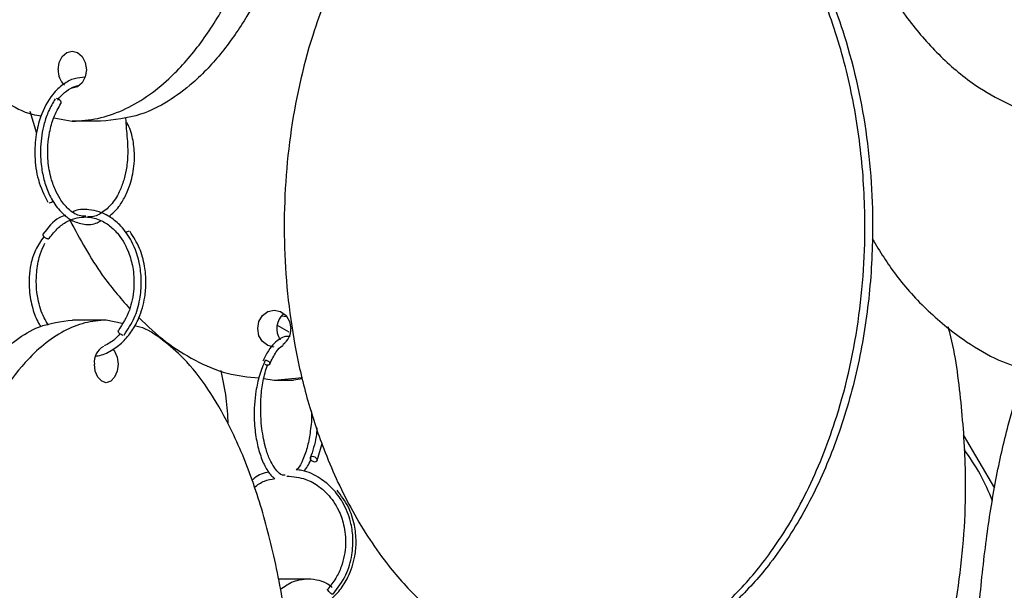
# Model space of a CAD drawing. Header units: millimetres. Extents: x 331 to 1634, y 417 to 1709.
# Tile 26 of 142: x 478 to 545, y 814 to 853. Entities that reach past the tile are written whole.
import ezdxf

# ---------------------------------------------------------------- set-up
doc = ezdxf.new("R2010")
doc.units = ezdxf.units.MM

msp = doc.modelspace()

# ---------------------------------------------------------------- linework, layer by layer
at = {"color": 7, "linetype": 'Continuous', "lineweight": 25}
for p, q in [((478.817, 846.77), (479.27, 845.259)), ((480.432, 846.298), (481.691, 846.078)), ((483.62, 846.078), (481.691, 846.078)), ((483.998, 832.578), (481.699, 832.578)), ((485.08, 832.352), (483.998, 832.578)), ((495.893, 832.86), (496.24, 832.813)), ((496.398, 831.76), (495.612, 832.209)), ((494.681, 828.604), (495.398, 828.498)), ((495.398, 828.498), (497.302, 828.68)), ((495.398, 828.498), (496.7, 828.498)), ((497.323, 828.59), (496.7, 828.498)), ((542.126, 824.784), (544.261, 821.159)), ((498.3, 823.042), (498.638, 824.191)), ((497.671, 814.998), (495.652, 814.998))]:
    msp.add_line(p, q, dxfattribs=at)
at = {"color": 7, "linetype": 'Continuous', "lineweight": 25, "flags": 128}
for points in [[(480.734, 849.578), (480.807, 850.056), (481.014, 850.462), (481.325, 850.733), (481.691, 850.828), (482.058, 850.733), (482.369, 850.462), (482.576, 850.056), (482.649, 849.578), (482.576, 849.099), (482.369, 848.694), (482.058, 848.423), (481.691, 848.328), (481.62, 848.331)], [(480.921, 847.283), (480.941, 847.309), (480.945, 847.366), (480.916, 847.434), (480.858, 847.501), (480.78, 847.559), (480.694, 847.599), (480.613, 847.613)], [(495.398, 830.748), (494.968, 830.843), (494.602, 831.114), (494.358, 831.519), (494.272, 831.998), (494.358, 832.476), (494.602, 832.882), (494.968, 833.153), (495.398, 833.248), (495.829, 833.153), (496.195, 832.882), (496.439, 832.476), (496.525, 831.998), (496.525, 831.998)], [(485.155, 831.542), (485.084, 831.557), (485.003, 831.596), (484.925, 831.654), (484.861, 831.722), (484.822, 831.789), (484.812, 831.846), (484.822, 831.872)], [(484.45, 830.611), (484.566, 830.462), (484.74, 830.056), (484.801, 829.578), (484.74, 829.099), (484.566, 828.694), (484.305, 828.423), (483.998, 828.328), (483.69, 828.423), (483.429, 828.694), (483.255, 829.099), (483.194, 829.578)], [(498.146, 822.962), (498.227, 822.977), (498.284, 823.016), (498.308, 823.074), (498.296, 823.142), (498.25, 823.209), (498.176, 823.266), (498.086, 823.303), (497.993, 823.316), (497.912, 823.301), (497.855, 823.262), (497.831, 823.204), (497.843, 823.136), (497.89, 823.069), (497.964, 823.012), (498.054, 822.975), (498.146, 822.962)], [(499.364, 813.962), (499.311, 813.977), (499.243, 814.016), (499.168, 814.074), (499.099, 814.142), (499.046, 814.209), (499.017, 814.266), (499.017, 814.303), (499.022, 814.309)]]:
    msp.add_lwpolyline(points, dxfattribs=at)
at = {"color": 7, "linetype": 'Continuous', "lineweight": 25}
for centre, radius, start, end in [((482.092, 849.527), 1.359, 177.85227, 226.57861), ((480.111, 840.942), 0.401, 273.34206, 318.19634), ((485.604, 838.198), 0.418, 96.41296, 134.22661), ((496.9, 831.995), 1.33, 129.73448, 214.62026), ((495.248, 831.973), 1.276, 305.28381, 1.10432), ((484.402, 829.73), 1.218, 119.31011, 187.18596)]:
    msp.add_arc(centre, radius, start, end, dxfattribs=at)
for points, knots in [([(479.731, 905.808), (479.237, 905.664), (478.168, 905.353), (476.624, 904.443), (474.851, 903.024), (473.038, 900.966), (471.036, 897.846), (469.238, 893.863), (467.608, 888.467), (466.538, 882.149), (466.27, 875.808), (466.594, 870.248), (467.275, 865.52), (468.354, 861.038), (469.823, 856.882), (471.532, 853.454), (473.425, 850.706), (475.245, 848.749), (477.125, 847.401), (478.532, 846.595), (479.386, 846.474), (479.591, 846.445)], [0, 0, 0, 0, 0.026766, 0.057955, 0.089167, 0.136789, 0.184488, 0.253889, 0.323402, 0.419263, 0.515196, 0.580117, 0.64522, 0.710065, 0.77034, 0.830539, 0.875296, 0.919989, 0.954568, 0.989112, 1, 1, 1, 1]), ([(481.691, 846.078), (482.273, 846.117), (483.438, 846.194), (485.142, 846.788), (486.76, 847.705), (488.532, 849.134), (490.345, 851.189), (492.347, 854.31), (494.145, 858.292), (495.775, 863.689), (496.845, 870.007), (497.112, 876.348), (496.789, 881.907), (496.108, 886.635), (495.029, 891.117), (493.56, 895.274), (491.851, 898.701), (489.959, 901.452), (488.136, 903.397), (486.262, 904.779), (484.175, 905.829), (482.606, 905.986), (481.691, 906.078)], [0, 0, 0, 0, 0.028732, 0.057477, 0.086562, 0.11567, 0.160081, 0.204563, 0.269285, 0.33411, 0.423508, 0.512972, 0.573515, 0.634229, 0.694701, 0.750912, 0.807051, 0.84879, 0.89047, 0.922717, 0.954932, 1, 1, 1, 1]), ([(483.62, 906.078), (484.194, 906.041), (485.358, 905.966), (487.056, 905.373), (488.683, 904.456), (490.445, 903.034), (492.266, 900.98), (494.258, 897.875), (496.065, 893.883), (497.691, 888.518), (498.769, 882.181), (499.076, 875.076), (498.611, 869.101), (497.782, 864.42), (496.839, 860.708), (495.494, 856.896), (493.793, 853.478), (491.895, 850.712), (490.08, 848.773), (488.199, 847.379), (486.112, 846.329), (484.534, 846.17), (483.62, 846.078)], [0, 0, 0, 0, 0.028337, 0.057482, 0.086271, 0.115678, 0.159507, 0.204576, 0.268467, 0.334125, 0.422295, 0.512989, 0.602477, 0.648589, 0.69469, 0.750296, 0.807042, 0.848267, 0.890464, 0.922281, 0.954931, 1, 1, 1, 1]), ([(549.053, 905.953), (548.795, 905.935), (547.824, 905.866), (546.181, 905.356), (544.194, 904.453), (542.021, 903.02), (539.796, 900.967), (537.341, 897.845), (535.135, 893.863), (533.135, 888.466), (531.823, 882.149), (531.495, 875.808), (531.891, 870.248), (532.727, 865.52), (534.051, 861.038), (535.853, 856.882), (537.949, 853.454), (540.271, 850.705), (542.505, 848.755), (544.807, 847.386), (546.922, 846.474), (548.378, 846.336), (549.034, 846.274)], [0, 0, 0, 0, 0.010827, 0.040675, 0.070877, 0.101101, 0.147218, 0.193408, 0.260613, 0.327927, 0.420756, 0.513654, 0.576522, 0.639566, 0.702359, 0.760728, 0.819022, 0.862364, 0.905643, 0.939128, 0.97258, 1, 1, 1, 1]), ([(515.35, 868.914), (514.753, 868.882), (513.397, 868.81), (511.351, 868.242), (509.259, 867.328), (506.995, 865.905), (504.654, 863.852), (502.093, 860.747), (499.769, 856.755), (497.679, 851.39), (496.294, 845.053), (495.898, 837.948), (496.496, 831.973), (497.563, 827.292), (498.774, 823.58), (500.504, 819.768), (502.691, 816.35), (505.13, 813.584), (507.464, 811.645), (509.882, 810.251), (512.565, 809.201), (514.593, 809.042), (515.769, 808.95)], [0, 0, 0, 0, 0.0230716, 0.0523752, 0.0813199, 0.1108863, 0.1549527, 0.200266, 0.2645036, 0.3305169, 0.4191647, 0.51035, 0.6003234, 0.6466853, 0.6930361, 0.7489427, 0.805997, 0.8474447, 0.8898707, 0.92186, 0.954687, 1, 1, 1, 1]), ([(515.769, 808.95), (516.517, 808.988), (518.014, 809.066), (520.204, 809.66), (522.285, 810.577), (524.563, 812.006), (526.894, 814.06), (529.467, 817.182), (531.779, 821.164), (533.875, 826.561), (535.25, 832.878), (535.594, 839.22), (535.178, 844.779), (534.303, 849.507), (532.915, 853.989), (531.027, 858.146), (528.83, 861.573), (526.397, 864.324), (524.054, 866.269), (521.645, 867.651), (518.962, 868.701), (516.945, 868.858), (515.769, 868.95)], [0, 0, 0, 0, 0.028732, 0.057477, 0.086562, 0.11567, 0.160081, 0.204563, 0.269285, 0.33411, 0.423508, 0.512972, 0.573515, 0.634229, 0.694701, 0.750912, 0.807051, 0.84879, 0.89047, 0.922717, 0.954932, 1, 1, 1, 1]), ([(516.29, 868.95), (517.038, 868.911), (518.535, 868.833), (520.725, 868.239), (522.806, 867.322), (525.084, 865.893), (527.415, 863.839), (529.988, 860.717), (532.3, 856.735), (534.396, 851.338), (535.771, 845.021), (536.115, 838.68), (535.699, 833.12), (534.824, 828.392), (533.436, 823.91), (531.548, 819.754), (529.351, 816.326), (526.918, 813.577), (524.576, 811.625), (522.162, 810.263), (520.13, 809.402), (518.797, 809.271), (518.302, 809.223)], [0, 0, 0, 0, 0.0295, 0.059012, 0.088875, 0.118759, 0.164357, 0.210028, 0.276478, 0.343035, 0.43482, 0.526674, 0.588835, 0.65117, 0.713257, 0.77097, 0.828609, 0.871463, 0.914256, 0.947365, 0.98044, 1, 1, 1, 1]), ([(482.557, 849.061), (482.318, 849.046), (481.811, 849.015), (481.052, 848.611), (480.211, 847.808), (479.569, 846.602), (479.197, 845.121), (479.111, 843.649), (479.333, 841.992), (479.793, 841.072), (480.036, 840.587)], [0, 0, 0, 0, 0.0892951, 0.1893605, 0.2981723, 0.4655696, 0.5744744, 0.6998544, 0.8416844, 1, 1, 1, 1]), ([(480.718, 847.512), (480.735, 847.541), (480.9, 847.817), (481.3, 848.135), (481.765, 848.439), (482.062, 848.498), (482.163, 848.518)], [0, 0, 0, 0, 0.046885, 0.439619, 0.809005, 1, 1, 1, 1]), ([(480.529, 847.588), (480.374, 847.323), (480.077, 846.818), (479.704, 845.725), (479.502, 844.43), (479.559, 843.081), (479.786, 841.98), (480.162, 840.977), (480.736, 840.071), (481.505, 839.38), (482.385, 839.059), (483.12, 839.035), (483.519, 839.257), (483.636, 839.322)], [0, 0, 0, 0, 0.080303, 0.153548, 0.278572, 0.379821, 0.460957, 0.543985, 0.645131, 0.749326, 0.852075, 0.956684, 1, 1, 1, 1]), ([(482.624, 839.625), (482.47, 839.632), (482.052, 839.65), (481.437, 840.07), (480.893, 840.715), (480.493, 841.473), (480.183, 842.388), (479.978, 843.709), (480.073, 845.123), (480.422, 846.394), (480.75, 846.978), (480.924, 847.285)], [0, 0, 0, 0, 0.073366, 0.200163, 0.311497, 0.393393, 0.487463, 0.610396, 0.780263, 0.884043, 1, 1, 1, 1]), ([(485.309, 846.29), (485.323, 846.057), (485.366, 845.363), (485.489, 844.267), (485.422, 843.085), (485.227, 842.158), (484.915, 841.282), (484.408, 840.425), (483.705, 839.821), (483.13, 839.551), (482.816, 839.6), (482.757, 839.609)], [0, 0, 0, 0, 0.079372, 0.236008, 0.360157, 0.453369, 0.548069, 0.685952, 0.831615, 0.968544, 1, 1, 1, 1]), ([(484.181, 839.601), (484.414, 839.81), (484.828, 840.181), (485.307, 840.979), (485.697, 841.944), (485.92, 843.029), (485.921, 844.154), (485.786, 845.013), (485.581, 845.644), (485.439, 845.895), (485.39, 845.982)], [0, 0, 0, 0, 0.162566, 0.287906, 0.428536, 0.615518, 0.737417, 0.879556, 0.958347, 1, 1, 1, 1]), ([(481.229, 839.705), (481.083, 839.649), (480.492, 839.423), (480.045, 838.845), (479.708, 838.409)], [0, 0, 0, 0, 0.245867, 1, 1, 1, 1]), ([(485.216, 831.564), (485.463, 831.939), (485.937, 832.658), (486.302, 833.939), (486.409, 835.154), (486.282, 836.524), (485.831, 837.859), (485.077, 838.929), (484.309, 839.578), (483.559, 839.946), (482.755, 840.094), (482.142, 840.118), (481.8, 839.959), (481.751, 839.935)], [0, 0, 0, 0, 0.114232, 0.218864, 0.313951, 0.399507, 0.541563, 0.650453, 0.736981, 0.819337, 0.89004, 0.984101, 1, 1, 1, 1]), ([(480.121, 838.127), (480.326, 838.387), (480.712, 838.879), (481.56, 839.432), (482.525, 839.656), (483.487, 839.452), (484.23, 839.02), (484.969, 838.29), (485.541, 837.253), (485.866, 835.955), (485.91, 834.64), (485.625, 833.146), (485.101, 832.314), (484.823, 831.874)], [0, 0, 0, 0, 0.0801275, 0.1512045, 0.2662831, 0.3530665, 0.4260952, 0.495865, 0.611218, 0.6888499, 0.7795688, 0.883304, 1, 1, 1, 1]), ([(481.542, 839.332), (482.224, 838.059), (483.381, 835.903), (484.944, 834.096), (485.585, 833.355)], [0, 0, 0, 0, 0.590121, 1, 1, 1, 1]), ([(479.773, 838.436), (479.758, 838.434), (479.726, 838.43), (479.701, 838.405), (479.696, 838.366), (479.712, 838.319), (479.74, 838.275), (479.766, 838.25), (479.774, 838.243)], [0, 0, 0, 0, 0.166789, 0.377756, 0.544533, 0.728451, 0.922311, 1, 1, 1, 1]), ([(483.295, 830.15), (483.345, 830.153), (483.707, 830.176), (484.345, 830.483), (485.128, 831.055), (485.761, 831.821), (486.304, 832.83), (486.625, 833.958), (486.721, 835.167), (486.624, 836.299), (486.29, 837.527), (485.847, 838.227), (485.613, 838.596)], [0, 0, 0, 0, 0.017367, 0.124474, 0.229288, 0.327552, 0.422854, 0.559827, 0.649183, 0.75233, 0.869262, 1, 1, 1, 1]), ([(479.769, 838.245), (479.565, 837.954), (479.177, 837.398), (478.789, 836.159), (478.704, 834.761), (478.976, 833.405), (479.266, 832.568), (479.512, 832.208), (479.563, 832.133)], [0, 0, 0, 0, 0.17691, 0.337135, 0.600788, 0.788734, 0.955792, 1, 1, 1, 1]), ([(480.075, 832.24), (479.971, 832.403), (479.643, 832.921), (479.371, 833.844), (479.232, 834.94), (479.276, 835.998), (479.46, 837.009), (479.733, 837.57), (479.841, 837.793)], [0, 0, 0, 0, 0.106201, 0.336904, 0.488402, 0.664684, 0.866959, 1, 1, 1, 1]), ([(535.965, 838.083), (536.478, 837.25), (537.561, 835.487), (539.73, 833.135), (542.093, 831.205), (544.382, 829.854), (545.832, 829.372), (546.483, 829.156)], [0, 0, 0, 0, 0.207558, 0.439017, 0.675939, 0.854579, 1, 1, 1, 1]), ([(481.699, 772.578), (481.211, 772.617), (480.234, 772.694), (478.804, 773.288), (477.447, 774.205), (475.96, 775.634), (474.438, 777.689), (472.759, 780.81), (471.25, 784.792), (469.882, 790.189), (468.984, 796.507), (468.76, 802.848), (469.031, 808.407), (469.602, 813.135), (470.508, 817.617), (471.741, 821.774), (473.175, 825.201), (474.762, 827.952), (476.292, 829.897), (477.864, 831.279), (479.616, 832.329), (480.932, 832.486), (481.699, 832.578)], [0, 0, 0, 0, 0.028732, 0.057477, 0.086562, 0.11567, 0.160081, 0.204563, 0.269285, 0.33411, 0.423508, 0.512972, 0.573515, 0.634229, 0.694701, 0.750912, 0.807051, 0.84879, 0.89047, 0.922717, 0.954932, 1, 1, 1, 1]), ([(483.998, 832.578), (483.509, 832.539), (482.532, 832.461), (481.103, 831.868), (479.745, 830.95), (478.258, 829.521), (476.736, 827.467), (475.057, 824.345), (473.548, 820.363), (472.18, 814.966), (471.282, 808.649), (471.058, 802.308), (471.329, 796.748), (471.9, 792.02), (472.806, 787.538), (474.039, 783.382), (475.473, 779.955), (477.061, 777.204), (478.59, 775.258), (480.163, 773.876), (481.914, 772.827), (483.23, 772.669), (483.998, 772.578)], [0, 0, 0, 0, 0.028732, 0.057477, 0.086562, 0.11567, 0.160081, 0.204563, 0.269285, 0.33411, 0.423508, 0.512972, 0.573515, 0.634229, 0.694701, 0.750912, 0.807051, 0.84879, 0.89047, 0.922717, 0.954932, 1, 1, 1, 1]), ([(486.218, 832.748), (486.811, 832.176), (487.977, 831.05), (490.018, 829.811), (492.133, 828.863), (493.635, 828.721), (494.359, 828.652)], [0, 0, 0, 0, 0.25764, 0.506655, 0.762192, 1, 1, 1, 1]), ([(549.618, 772.578), (549.358, 772.617), (548.838, 772.694), (548.077, 773.288), (547.355, 774.205), (546.564, 775.634), (545.754, 777.689), (544.86, 780.81), (544.057, 784.792), (543.33, 790.189), (542.852, 796.507), (542.733, 802.848), (542.877, 808.407), (543.181, 813.135), (543.663, 817.617), (544.319, 821.774), (545.082, 825.201), (545.927, 827.952), (546.74, 829.897), (547.577, 831.279), (548.509, 832.329), (549.209, 832.486), (549.618, 832.578)], [0, 0, 0, 0, 0.028732, 0.057477, 0.086562, 0.11567, 0.160081, 0.204563, 0.269285, 0.33411, 0.423508, 0.512972, 0.573515, 0.634229, 0.694701, 0.750912, 0.807051, 0.84879, 0.89047, 0.922717, 0.954932, 1, 1, 1, 1]), ([(484.926, 831.654), (484.817, 831.527), (484.505, 831.164), (484.117, 830.962), (483.865, 830.831)], [0, 0, 0, 0, 0.350025, 1, 1, 1, 1]), ([(486.188, 773.065), (486.418, 773.148), (487.13, 773.405), (488.248, 774.219), (489.738, 775.629), (491.259, 777.69), (492.939, 780.809), (494.447, 784.792), (495.815, 790.189), (496.713, 796.507), (496.937, 802.848), (496.666, 808.407), (496.095, 813.135), (495.189, 817.617), (493.956, 821.773), (492.523, 825.202), (490.934, 827.949), (489.407, 829.908), (487.828, 831.25), (486.7, 832.038), (486.037, 832.157), (485.918, 832.178)], [0, 0, 0, 0, 0.015138, 0.046808, 0.078502, 0.12686, 0.175296, 0.245769, 0.316356, 0.413698, 0.511113, 0.577037, 0.643146, 0.708992, 0.770199, 0.831328, 0.876776, 0.92216, 0.957273, 0.992351, 1, 1, 1, 1]), ([(525.948, 791.634), (526.072, 791.644), (526.878, 791.711), (528.331, 792.2), (530.236, 793.097), (532.32, 794.532), (534.453, 796.584), (536.807, 799.706), (538.922, 803.688), (540.84, 809.085), (542.093, 815.401), (542.427, 821.749), (541.994, 827.291), (541.575, 830.52), (541.127, 832.082), (541.117, 832.116)], [0, 0, 0, 0, 0.008521, 0.055485, 0.103006, 0.150562, 0.223123, 0.295801, 0.401545, 0.507459, 0.65352, 0.79969, 0.898608, 0.997804, 1, 1, 1, 1]), ([(496.476, 831.456), (496.37, 831.465), (496.003, 831.496), (495.493, 831.134), (494.974, 830.518), (494.746, 830.036), (494.627, 829.785)], [0, 0, 0, 0, 0.154589, 0.535903, 0.75831, 1, 1, 1, 1]), ([(495.087, 829.591), (495.231, 829.882), (495.49, 830.405), (495.816, 830.79), (495.976, 830.837), (495.994, 830.842)], [0, 0, 0, 0, 0.5281835, 0.9473315, 1, 1, 1, 1]), ([(494.787, 829.855), (494.647, 829.519), (494.383, 828.884), (494.088, 827.534), (493.988, 826.078), (494.126, 824.667), (494.378, 823.557), (494.729, 822.683), (495.093, 822.097), (495.35, 821.891), (495.443, 821.817)], [0, 0, 0, 0, 0.130731, 0.24718, 0.435714, 0.570561, 0.693712, 0.82, 0.935201, 1, 1, 1, 1]), ([(495.085, 829.588), (495.085, 829.587), (495.082, 829.572), (495.054, 829.547), (495.004, 829.524), (494.938, 829.518), (494.866, 829.525), (494.815, 829.545), (494.787, 829.555)], [0, 0, 0, 0, 0.013985, 0.192285, 0.41783, 0.596143, 0.774456, 1, 1, 1, 1]), ([(492.272, 825.526), (492.242, 826.115), (492.182, 827.335), (491.92, 828.528), (491.785, 829.145)], [0, 0, 0, 0, 0.483223, 1, 1, 1, 1]), ([(496.145, 822.039), (496.08, 822.038), (495.878, 822.036), (495.512, 822.363), (495.081, 823.052), (494.733, 824.124), (494.541, 825.201), (494.465, 826.343), (494.488, 827.391), (494.62, 828.521), (494.821, 829.176), (494.927, 829.52)], [0, 0, 0, 0, 0.053414, 0.165286, 0.326009, 0.425475, 0.568033, 0.657991, 0.759975, 0.873943, 1, 1, 1, 1]), ([(497.91, 826.41), (497.914, 826.36), (497.95, 825.906), (497.856, 825.068), (497.669, 823.98), (497.366, 823.129), (497.087, 822.558), (496.925, 822.444), (496.892, 822.421)], [0, 0, 0, 0, 0.029475, 0.26888, 0.490303, 0.727822, 0.944349, 1, 1, 1, 1]), ([(498.289, 825.255), (498.274, 825.057), (498.217, 824.287), (498, 823.684), (497.839, 823.236)], [0, 0, 0, 0, 0.257132, 1, 1, 1, 1]), ([(544.123, 820.292), (543.867, 820.909), (543.351, 822.149), (542.581, 823.246), (542.194, 823.797)], [0, 0, 0, 0, 0.497107, 1, 1, 1, 1]), ([(497.405, 822.311), (497.58, 822.535), (497.772, 822.781), (497.89, 823.165), (497.9, 823.198)], [0, 0, 0, 0, 0.914257, 1, 1, 1, 1]), ([(495.028, 822.273), (494.683, 822.177), (494.27, 822.061), (493.951, 821.763), (493.898, 821.713)], [0, 0, 0, 0, 0.833897, 1, 1, 1, 1]), ([(499.388, 813.969), (499.704, 814.388), (500.3, 815.177), (500.699, 816.564), (500.767, 817.798), (500.578, 819.032), (500.119, 820.164), (499.385, 821.155), (498.461, 821.914), (497.592, 822.342), (497.021, 822.407), (496.892, 822.421)], [0, 0, 0, 0, 0.146794, 0.275858, 0.38721, 0.480806, 0.61482, 0.720858, 0.826672, 0.960934, 1, 1, 1, 1]), ([(494.043, 821.231), (494.263, 821.392), (494.691, 821.705), (495.197, 821.78), (495.443, 821.817)], [0, 0, 0, 0, 0.51475, 1, 1, 1, 1]), ([(496.249, 821.993), (496.685, 821.951), (497.462, 821.874), (498.378, 821.351), (499.151, 820.667), (499.75, 819.791), (500.169, 818.617), (500.303, 817.284), (500.056, 816.026), (499.583, 815.006), (499.213, 814.547), (499.022, 814.309)], [0, 0, 0, 0, 0.138945, 0.247335, 0.32312, 0.453295, 0.554304, 0.679016, 0.827328, 0.910696, 1, 1, 1, 1]), ([(497.201, 812.583), (497.548, 812.68), (498.238, 812.873), (499.137, 813.475), (499.873, 814.23), (500.503, 815.243), (500.876, 816.375), (500.983, 817.588), (500.863, 818.724), (500.463, 819.956), (499.936, 820.657), (499.658, 821.027)], [0, 0, 0, 0, 0.1082826, 0.2148283, 0.314826, 0.411901, 0.5514952, 0.6425702, 0.7476908, 0.8668329, 1, 1, 1, 1]), ([(497.671, 814.998), (497.341, 814.964), (496.703, 814.9), (496.092, 814.48), (495.798, 814.278)], [0, 0, 0, 0, 0.518553, 1, 1, 1, 1]), ([(499.332, 814.419), (499.29, 814.455), (498.765, 814.911), (498.195, 814.956), (497.671, 814.998)], [0, 0, 0, 0, 0.078948, 1, 1, 1, 1])]:
    msp.add_open_spline(points, degree=3, knots=knots, dxfattribs=at)
at = {"color": 1, "linetype": 'Continuous', "lineweight": 25}
for points, knots in [([(479.774, 838.243), (479.784, 838.232), (479.811, 838.203), (479.867, 838.164), (479.936, 838.127), (480.002, 838.104), (480.058, 838.098), (480.098, 838.104), (480.11, 838.119), (480.115, 838.125)], [0, 0, 0, 0, 0.1012219, 0.2614715, 0.4067864, 0.590605, 0.7359303, 0.8812557, 1, 1, 1, 1]), ([(494.777, 829.856), (494.799, 829.854), (494.848, 829.85), (494.923, 829.825), (494.992, 829.786), (495.047, 829.739), (495.085, 829.685), (495.1, 829.631), (495.09, 829.602), (495.085, 829.588)], [0, 0, 0, 0, 0.129594, 0.293515, 0.4231, 0.566003, 0.716632, 0.867261, 1, 1, 1, 1])]:
    msp.add_open_spline(points, degree=3, knots=knots, dxfattribs=at)

doc.saveas('drawing.dxf')
